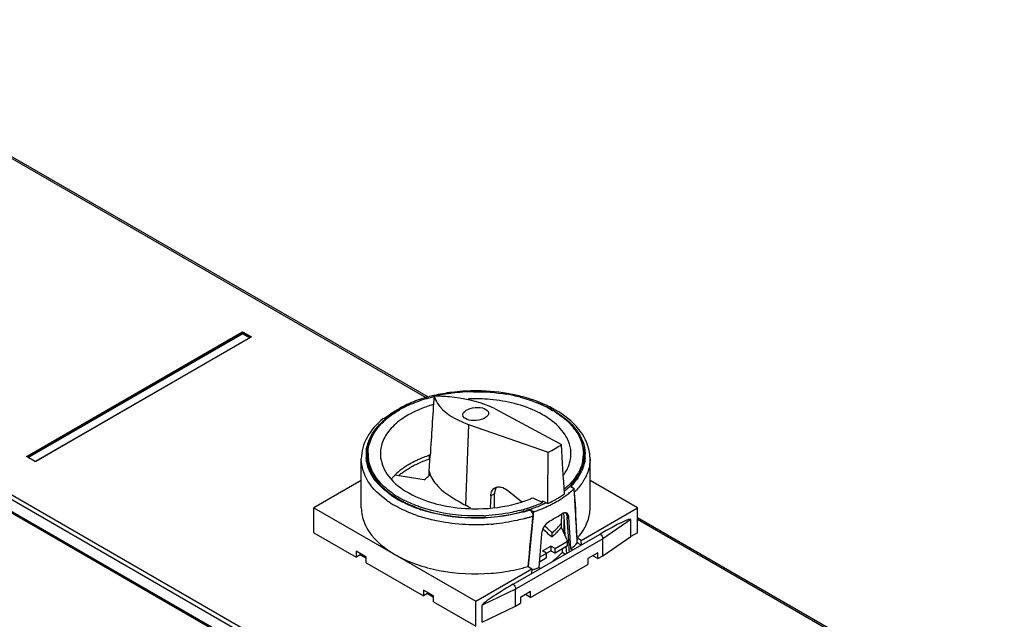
# Model space of a CAD drawing. Header units: inches. Extents: x 0 to 82.7, y 0 to 58.5.
# Tile 80 of 89: x 71.7 to 75.7, y 19.5 to 21.9. Entities that reach past the tile are written whole.
import ezdxf

# ---------------------------------------------------------------- set-up
doc = ezdxf.new("R2010")
doc.units = ezdxf.units.IN
doc.header["$LTSCALE"] = 4.547244
doc.header["$MEASUREMENT"] = 0
doc.layers.get('0').update_dxf_attribs({"linetype": 'CONTINUOUS'})

msp = doc.modelspace()

# ---------------------------------------------------------------- linework, layer by layer
at = {"color": 7, "linetype": 'CONTINUOUS'}
for p, q in [((70.6508, 21.9306), (73.3559, 20.3688)), ((73.364, 20.3708), (70.6607, 21.9316)), ((69.4462, 21.2351), (74.7008, 18.2015)), ((69.4278, 21.2258), (74.6821, 18.1923)), ((71.7049, 20.1275), (72.5926, 20.64)), ((71.7063, 20.1254), (72.594, 20.6379)), ((71.7069, 20.1232), (72.594, 20.6353)), ((71.71, 20.122), (72.5953, 20.6331)), ((72.594, 20.6353), (72.594, 20.6379)), ((72.6246, 20.6162), (72.5953, 20.6331)), ((72.5967, 20.6353), (72.5967, 20.6379)), ((72.5967, 20.6379), (72.6283, 20.6196)), ((72.6277, 20.6174), (72.5967, 20.6353)), ((72.5981, 20.64), (72.6297, 20.6217)), ((71.741, 20.1061), (72.6287, 20.6186)), ((72.6297, 20.6185), (71.742, 20.106)), ((72.6288, 20.6187), (72.6287, 20.6186)), ((72.6289, 20.6187), (72.629, 20.6189)), ((73.2932, 20.3482), (73.2896, 20.3477)), ((73.6386, 20.3224), (73.9124, 20.1748)), ((73.8764, 20.3165), (73.8772, 20.3161)), ((73.1765, 20.2824), (73.1818, 20.2839)), ((73.5281, 20.2586), (73.5169, 19.9243)), ((73.5281, 20.2586), (73.858, 20.1434)), ((71.7365, 20.106), (71.7049, 20.1243)), ((71.7057, 20.1245), (71.7057, 20.1247)), ((71.7059, 20.1244), (71.7058, 20.1244)), ((71.7375, 20.1061), (71.7059, 20.1244)), ((71.7374, 20.1062), (71.7375, 20.1061)), ((71.7392, 20.1057), (71.7375, 20.1061)), ((71.741, 20.1061), (71.7392, 20.1057)), ((71.741, 20.1061), (71.7411, 20.1062)), ((73.086, 19.9135), (73.086, 20.116)), ((73.3658, 20.1302), (73.3658, 20.1141)), ((73.3658, 20.1302), (73.3704, 20.1269)), ((73.3658, 20.1141), (73.3694, 20.1106)), ((73.3666, 20.0648), (73.3706, 20.1299)), ((74.0309, 19.9135), (74.0309, 20.116)), ((73.3666, 20.0475), (73.3666, 20.0648)), ((73.086, 20.0265), (72.8903, 19.9135)), ((73.3453, 20.0287), (73.2248, 20.0488)), ((74.2266, 19.9135), (74.0309, 20.0265)), ((71.5064, 19.9736), (74.326, 18.3457)), ((71.508, 19.9758), (74.3276, 18.3479)), ((73.6893, 19.9861), (73.7477, 19.9403)), ((73.9481, 20.0035), (73.9654, 19.9936)), ((73.9491, 20.0046), (73.9492, 20.0029)), ((73.952, 20.0029), (73.9491, 20.0046)), ((74.3184, 18.3479), (71.5068, 19.9713)), ((71.5068, 19.9708), (74.3184, 18.3475)), ((73.6205, 19.9629), (73.6187, 19.9143)), ((73.636, 19.9718), (73.6205, 19.9629)), ((73.636, 19.9164), (73.636, 19.9718)), ((73.7943, 19.9549), (73.8344, 19.9355)), ((73.8344, 19.9355), (73.8347, 19.942)), ((73.8347, 19.942), (73.8562, 19.9316)), ((72.8903, 19.8106), (72.8903, 19.9135)), ((72.8903, 19.9135), (73.5584, 19.5278)), ((73.7793, 19.9065), (73.7822, 19.9049)), ((73.7811, 19.9071), (73.7809, 19.9056)), ((73.7984, 19.8971), (73.7811, 19.9071)), ((73.9229, 19.8905), (73.9228, 19.8914)), ((73.9371, 19.8895), (73.9349, 19.8912)), ((73.9698, 19.9187), (73.9696, 19.9212)), ((73.994, 19.7792), (74.2266, 19.9135)), ((74.2266, 19.8106), (74.2266, 19.9135)), ((73.9126, 19.8874), (73.9119, 19.8493)), ((73.923, 19.888), (73.9229, 19.8905)), ((73.9236, 19.8795), (73.923, 19.888)), ((73.9254, 19.8501), (73.9236, 19.8795)), ((73.9246, 19.8059), (73.9246, 19.8633)), ((73.9264, 19.8341), (73.9254, 19.8501)), ((73.936, 19.8803), (73.9362, 19.8761)), ((73.9362, 19.8761), (73.9366, 19.8736)), ((73.9435, 19.8696), (73.9364, 19.8737)), ((73.9428, 19.7763), (73.9364, 19.8737)), ((74.1999, 19.866), (74.0838, 19.7861)), ((74.1999, 19.7953), (74.1999, 19.866)), ((75.7423, 18.9978), (74.2266, 19.8729)), ((74.2266, 19.8662), (75.7324, 18.9968)), ((72.8903, 19.8106), (73.0643, 19.7102)), ((73.8377, 19.8259), (73.8448, 19.8196)), ((73.8534, 19.8292), (73.8436, 19.8379)), ((73.8448, 19.8196), (73.8537, 19.8117)), ((73.8744, 19.8104), (73.8534, 19.8292)), ((73.8537, 19.8117), (73.8537, 19.8084)), ((73.8744, 19.7944), (73.8744, 19.8104)), ((73.9119, 19.8493), (73.9119, 19.8332)), ((73.9119, 19.8332), (73.9384, 19.7761)), ((73.9264, 19.8328), (73.9264, 19.8341)), ((73.9271, 19.8222), (73.9264, 19.8328)), ((73.9274, 19.8177), (73.9271, 19.8222)), ((73.9278, 19.8108), (73.9274, 19.8177)), ((73.9281, 19.8061), (73.9278, 19.8108)), ((74.2266, 19.8106), (74.1999, 19.7953)), ((73.7128, 19.5976), (74.0722, 19.8051)), ((74.0838, 19.7861), (73.7235, 19.578)), ((73.8537, 19.8084), (73.8744, 19.7944)), ((73.8862, 19.7459), (73.9384, 19.7761)), ((73.9283, 19.8026), (73.9281, 19.8061)), ((73.9285, 19.7985), (73.9283, 19.8026)), ((73.9286, 19.7972), (73.9285, 19.7985)), ((73.9384, 19.7568), (73.9384, 19.7761)), ((73.944, 19.7571), (73.9428, 19.7763)), ((73.9492, 19.7825), (73.949, 19.7852)), ((73.9775, 19.782), (73.9774, 19.7841)), ((73.9782, 19.7691), (73.9781, 19.7719)), ((73.994, 19.7792), (73.9782, 19.7883)), ((73.9782, 19.7691), (73.994, 19.76)), ((73.9786, 19.7719), (73.9788, 19.7691)), ((73.9954, 19.7608), (73.994, 19.7792)), ((74.0838, 19.7153), (74.1999, 19.7953)), ((74.0838, 19.7153), (74.0838, 19.7861)), ((73.0643, 19.7343), (73.0643, 19.7102)), ((73.106, 19.7102), (73.0643, 19.7343)), ((73.8695, 19.7363), (73.8239, 19.71)), ((73.8347, 19.7355), (73.8695, 19.7556)), ((73.8514, 19.7259), (73.8347, 19.7355)), ((73.8695, 19.7556), (73.8695, 19.7363)), ((73.8862, 19.7459), (73.8695, 19.7556)), ((73.8695, 19.7363), (73.8862, 19.7267)), ((73.9384, 19.7568), (73.8862, 19.7267)), ((73.8862, 19.7267), (73.8862, 19.7459)), ((73.9152, 19.7434), (73.9152, 19.7284)), ((73.9273, 19.7214), (73.9152, 19.7284)), ((73.9342, 19.7372), (73.9325, 19.7534)), ((73.9354, 19.7261), (73.9342, 19.7372)), ((73.9443, 19.7518), (73.944, 19.7571)), ((73.9452, 19.7385), (73.9443, 19.7518)), ((73.9456, 19.732), (73.9452, 19.7385)), ((73.9583, 19.7393), (73.9517, 19.7431)), ((73.081, 19.7198), (73.0643, 19.7102)), ((73.081, 19.7246), (73.081, 19.7198)), ((73.081, 19.7198), (73.106, 19.7054)), ((73.106, 19.6861), (73.106, 19.7102)), ((73.8514, 19.7066), (73.8221, 19.6896)), ((73.8514, 19.7066), (73.8514, 19.7259)), ((74.0637, 19.7279), (74.0219, 19.7037)), ((74.0219, 19.7037), (74.0219, 19.6796)), ((74.0637, 19.7037), (74.0428, 19.7158)), ((74.0637, 19.7037), (74.0637, 19.7279)), ((74.0637, 19.7037), (74.0838, 19.7153)), ((73.106, 19.6861), (73.3427, 19.5495)), ((73.5584, 19.5278), (73.791, 19.662)), ((73.7752, 19.6712), (73.791, 19.662)), ((73.7853, 19.543), (74.0219, 19.6796)), ((73.791, 19.662), (73.7896, 19.6419)), ((73.8202, 19.6671), (73.8267, 19.6634)), ((73.791, 19.6427), (73.7897, 19.6435)), ((73.3427, 19.5736), (73.3427, 19.5495)), ((73.3844, 19.5495), (73.3427, 19.5736)), ((73.7235, 19.578), (73.585, 19.511)), ((73.7235, 19.5073), (73.7235, 19.578)), ((73.7853, 19.5671), (73.7436, 19.543)), ((73.7853, 19.543), (73.7853, 19.5671)), ((73.3594, 19.5591), (73.3427, 19.5495)), ((73.3594, 19.5639), (73.3594, 19.5591)), ((73.3594, 19.5591), (73.3844, 19.5446)), ((73.3844, 19.5253), (73.3844, 19.5495)), ((73.3844, 19.5253), (73.5584, 19.4249)), ((73.5584, 19.4249), (73.5584, 19.5278)), ((73.7436, 19.543), (73.7436, 19.5189)), ((73.7853, 19.543), (73.7644, 19.5551)), ((73.585, 19.4403), (73.585, 19.511)), ((73.585, 19.4403), (73.7235, 19.5073)), ((73.7235, 19.5073), (73.7436, 19.5189))]:
    msp.add_line(p, q, dxfattribs=at)
for points in [[(72.594, 20.6379), (72.5937, 20.6387), (72.5932, 20.6394), (72.5926, 20.64)], [(72.5967, 20.6379), (72.5958, 20.6383), (72.5948, 20.6383), (72.594, 20.6379)], [(72.5953, 20.6355), (72.5948, 20.6355), (72.5944, 20.6354), (72.594, 20.6353)], [(72.5953, 20.6331), (72.5948, 20.6336), (72.5945, 20.634), (72.594, 20.6353)], [(72.5967, 20.6353), (72.5963, 20.6354), (72.5958, 20.6355), (72.5953, 20.6355)], [(72.5967, 20.6353), (72.5963, 20.6343), (72.5958, 20.6335), (72.5953, 20.6331)], [(72.5967, 20.6379), (72.597, 20.6387), (72.5974, 20.6394), (72.5981, 20.64)], [(72.6283, 20.6196), (72.6286, 20.6204), (72.6291, 20.6212), (72.6297, 20.6217)], [(72.629, 20.6189), (72.6289, 20.6192), (72.6283, 20.6196)], [(72.629, 20.6188), (72.629, 20.6188), (72.6289, 20.6187), (72.6287, 20.6186)], [(72.6297, 20.6185), (72.6291, 20.6187), (72.6288, 20.6187)], [(71.7063, 20.1254), (71.706, 20.1262), (71.7055, 20.1269), (71.7049, 20.1275)], [(71.7058, 20.1244), (71.7055, 20.1245), (71.7049, 20.1243)], [(71.7059, 20.1244), (71.7057, 20.1245), (71.7056, 20.1246)], [(71.7057, 20.1247), (71.7057, 20.1249), (71.7063, 20.1254)], [(71.7365, 20.106), (71.7372, 20.1062), (71.7374, 20.1062)], [(71.7411, 20.1062), (71.7414, 20.1062), (71.742, 20.106)]]:
    msp.add_lwpolyline(points, dxfattribs=at)
for centre, radius, start, end in [((73.5508, 19.661), 0.7356, 97.1062, 103.0013), ((73.5516, 19.6853), 0.708, 97.3497, 102.1233), ((73.558, 19.6057), 0.7914, 90.6227, 97.1276), ((73.5579, 19.6363), 0.7574, 90.6393, 97.3506), ((73.559, 19.6109), 0.7862, 80.509, 90.6979), ((73.5714, 19.7167), 0.6761, 75.3159, 80.1537), ((73.5705, 19.6833), 0.7129, 75.8054, 80.467), ((73.4716, 19.9228), 0.4566, 114.4319, 119.9211), ((73.4806, 19.8841), 0.5005, 113.3715, 117.1986), ((73.4801, 19.8935), 0.4877, 113.7615, 117.3754), ((73.4937, 19.8547), 0.5326, 112.8799, 113.4069), ((73.4906, 19.8825), 0.5011, 113.568, 114.5054), ((73.4912, 19.869), 0.5146, 113.6132, 113.7928), ((73.4924, 19.8663), 0.5175, 113.3789, 113.6131), ((73.4962, 19.8487), 0.5392, 112.5018, 112.8802), ((73.4945, 19.8615), 0.5228, 112.9326, 113.3785), ((73.5017, 19.8282), 0.5611, 111.8516, 112.2079), ((73.4983, 19.8437), 0.5445, 112.128, 112.5019), ((73.4942, 19.8742), 0.5102, 113.1725, 113.5697), ((142.8485, 15.8381), 69.6104, 176.261902, 176.465189), ((73.541, 19.7353), 0.6569, 103.6735, 103.798), ((73.5584, 19.6856), 0.6787, 84.911, 92.511), ((73.4488, 19.9524), 0.421, 119.4853, 121.3634), ((73.4627, 19.9195), 0.4608, 117.2297, 118.7924), ((73.4618, 19.9293), 0.4474, 117.3965, 119.4826), ((73.4808, 20.0289), 0.3332, 61.7363, 66.2724), ((73.657, 19.9329), 0.4433, 60.0178, 62.5474), ((73.6714, 19.969), 0.4035, 58.1761, 59.327), ((73.6689, 19.9537), 0.4194, 58.9492, 60.0032), ((73.6586, 19.9194), 0.46, 61.0348, 61.2565), ((73.663, 19.9275), 0.4508, 60.0035, 61.0376), ((73.6767, 19.9776), 0.3935, 57.5971, 58.1737), ((73.3586, 20.0705), 0.2719, 134.9571, 136.4698), ((73.3733, 20.0555), 0.2929, 130.9913, 134.9263), ((73.3674, 20.0712), 0.2746, 132.5904, 136.801), ((73.3865, 20.0406), 0.3129, 130.1092, 131.0241), ((73.3808, 20.0569), 0.2942, 131.6687, 132.6271), ((73.3962, 20.029), 0.328, 127.6295, 130.0969), ((73.66, 20.6371), 0.4008, 246.7721, 250.7823), ((73.2669, 20.131), 0.1574, 162.6313, 172.7814), ((73.281, 20.1266), 0.1721, 154.7439, 162.6151), ((73.8384, 20.1274), 0.1695, 19.4624, 20.8886), ((73.2576, 20.132), 0.1519, 172.923, 178.3851), ((73.2568, 20.1321), 0.1511, 178.3921, 184.4484), ((73.2594, 20.1321), 0.1498, 177.448, 184.4469), ((73.2604, 20.132), 0.1508, 172.854, 177.4427), ((73.2622, 20.1125), 0.1526, 170.6889, 172.9284), ((73.2635, 20.1123), 0.154, 169.8522, 170.6908), ((73.2642, 20.1122), 0.1546, 169.4329, 169.8525), ((73.262, 20.1369), 0.1484, 179.0937, 180.0005), ((73.263, 20.137), 0.1494, 180.0161, 187.923), ((73.8535, 20.137), 0.1498, 350.9295, 359.9771), ((73.8545, 20.1125), 0.1527, 7.0421, 9.131), ((73.8577, 20.1321), 0.1495, 0.0015, 2.094), ((73.8603, 20.1321), 0.1509, 0.4136, 2.4303), ((73.8567, 20.1156), 0.1742, 7.3953, 9.2902), ((73.8591, 20.1159), 0.1718, 1.4483, 7.401), ((73.2606, 20.1322), 0.151, 184.4479, 187.161), ((73.2626, 20.1324), 0.153, 187.1637, 190.0605), ((73.265, 20.1328), 0.1554, 190.0593, 192.1403), ((73.2621, 20.1208), 0.1486, 180.0016, 182.9981), ((73.2627, 20.1209), 0.1492, 182.9994, 185.7826), ((73.2635, 20.121), 0.15, 185.7818, 187.067), ((73.2642, 20.121), 0.1506, 187.0668, 187.9059), ((73.2653, 20.1373), 0.1518, 187.9188, 189.8729), ((73.2673, 20.1376), 0.1538, 189.8739, 192.0376), ((73.4637, 19.787), 0.3554, 119.9951, 121.3976), ((73.4793, 19.7595), 0.387, 115.8056, 119.9557), ((73.4965, 19.7245), 0.426, 113.485, 115.8347), ((73.4947, 19.7123), 0.4217, 114.1676, 115.8414), ((73.5138, 19.6681), 0.4699, 108.3599, 114.096), ((73.5063, 19.7022), 0.4504, 112.006, 113.4933), ((73.5172, 19.6749), 0.4798, 109.0554, 111.991), ((73.5248, 19.6531), 0.5029, 108.434, 109.0742), ((73.527, 19.6467), 0.5096, 107.905, 108.4342), ((73.8494, 20.1377), 0.154, 347.7707, 349.8746), ((73.851, 20.1373), 0.1523, 349.8767, 350.9389), ((73.8548, 20.1208), 0.1485, 357.2709, 0.0001), ((73.8554, 20.1126), 0.1518, 6.509, 7.0404), ((73.856, 20.1322), 0.1513, 352.9308, 355.555), ((73.8573, 20.1321), 0.1499, 355.5552, 359.9973), ((73.8599, 20.1321), 0.1513, 355.2952, 0.4081), ((73.8608, 20.116), 0.1701, 0.0003, 1.4374), ((73.4246, 19.8286), 0.2857, 126.6143, 129.4873), ((73.4517, 19.8066), 0.3324, 121.3779, 124.5045), ((73.4707, 19.7589), 0.3693, 118.8484, 119.9964), ((73.4823, 19.7375), 0.3937, 115.8263, 118.8292), ((73.4635, 20.0847), 0.099, 191.6399, 197.6894), ((73.4684, 20.0863), 0.1041, 197.671, 200.5958), ((73.8108, 20.1536), 0.196, 328.0964, 331.4667), ((73.8151, 20.1478), 0.1953, 328.8066, 332.0507), ((73.8164, 20.1484), 0.198, 328.3754, 331.8967), ((73.8204, 20.1449), 0.1892, 332.0666, 332.3798), ((73.8217, 20.1442), 0.1878, 332.3795, 332.9476), ((73.8262, 20.1419), 0.1827, 332.9377, 335.7607), ((73.8227, 20.145), 0.1909, 331.9153, 332.4705), ((73.8277, 20.1424), 0.1853, 332.458, 335.5883), ((73.8345, 20.1382), 0.1736, 335.7515, 340.1382), ((73.3684, 19.9031), 0.2045, 140.5627, 141.1177), ((73.3732, 19.8992), 0.2107, 138.5906, 140.5556), ((73.384, 19.8895), 0.2252, 134.9744, 138.5718), ((73.415, 19.8403), 0.2706, 129.5057, 130.4038), ((73.4785, 19.8908), 0.1918, 125.5724, 127.1478), ((73.4835, 19.8839), 0.2003, 124.1794, 125.5738), ((73.7564, 20.1958), 0.2649, 315.6315, 316.4431), ((73.8009, 20.1598), 0.2076, 325.3088, 328.1003), ((73.3784, 20.2143), 0.3005, 226.5421, 229.431), ((73.4396, 20.2949), 0.392, 235.3168, 240.1995), ((73.6738, 19.9735), 0.0376, 134.1747, 153.1907), ((73.7248, 20.2299), 0.3114, 309.8717, 310.4268), ((73.7277, 20.2264), 0.3068, 310.4269, 310.9298), ((73.7295, 20.222), 0.3091, 309.7591, 311.6666), ((73.7309, 20.2227), 0.302, 310.9295, 311.5667), ((73.7335, 20.2198), 0.2981, 311.5675, 311.8522), ((73.7232, 20.2453), 0.3494, 306.6777, 309.6557), ((73.7369, 20.216), 0.293, 311.8503, 312.7913), ((73.7356, 20.2151), 0.2999, 311.675, 311.9328), ((73.7403, 20.2123), 0.288, 312.7932, 313.0867), ((73.7403, 20.2099), 0.2929, 311.9282, 313.3599), ((73.7471, 20.2051), 0.278, 313.0754, 315.3127), ((73.745, 20.2048), 0.286, 313.3646, 313.6318), ((73.7503, 20.1994), 0.2784, 313.6256, 315.2915), ((73.7538, 20.1985), 0.2686, 315.3242, 315.6326), ((73.7377, 20.2277), 0.3266, 309.6689, 311.4808), ((73.7596, 20.1923), 0.27, 315.4381, 316.4513), ((73.7517, 20.212), 0.3056, 311.4688, 314.3795), ((73.7687, 20.1786), 0.2813, 314.9208, 317.1663), ((73.4304, 20.2809), 0.4129, 234.9043, 240.064), ((73.4367, 20.2918), 0.3976, 235.2362, 240.0558), ((73.4218, 20.2667), 0.3656, 234.9351, 235.238), ((73.438, 20.2907), 0.3945, 235.2936, 240.0544), ((73.4609, 20.3331), 0.4455, 240.0217, 242.836), ((73.461, 20.3301), 0.4402, 240.0187, 242.6287), ((73.456, 20.3227), 0.4243, 240.1421, 240.702), ((73.4641, 20.3373), 0.441, 240.7111, 242.6492), ((74.0213, 20.8598), 1.0628, 239.9925, 241.6662), ((73.5809, 20.4656), 0.5537, 285.2671, 286.3899), ((73.5879, 20.4423), 0.5294, 286.3802, 288.841), ((73.6, 20.4069), 0.492, 288.83, 292.0385), ((73.6118, 20.3775), 0.4603, 292.0584, 293.3581), ((73.6132, 20.4214), 0.5339, 289.1847, 294.4768), ((73.6351, 20.3708), 0.4858, 295.1043, 295.6967), ((73.6383, 20.3643), 0.4786, 295.6971, 296.1343), ((73.6476, 20.3771), 0.492, 295.0912, 298.2925), ((73.6626, 20.3375), 0.4599, 297.883, 299.9884), ((73.6641, 20.3462), 0.457, 298.3113, 299.9927), ((73.6873, 20.3069), 0.4112, 299.928, 305.3399), ((73.673, 20.3194), 0.439, 299.9977, 300.9261), ((73.694, 20.2853), 0.399, 300.8515, 306.4342), ((73.7138, 20.2577), 0.365, 306.5141, 306.698), ((73.519, 20.4667), 0.5914, 251.0023, 251.5281), ((73.5191, 20.4629), 0.5853, 250.8957, 251.509), ((73.1636, 19.2705), 0.7431, 59.7112, 61.6168), ((73.5804, 20.521), 0.6389, 284.5942, 285.3251), ((73.5829, 20.5117), 0.6292, 285.3254, 285.9076), ((73.5835, 20.5088), 0.6333, 285.555, 285.954), ((73.5833, 20.5137), 0.6405, 285.4499, 285.8475), ((73.5845, 20.5062), 0.6234, 285.9082, 286.0872), ((73.5873, 20.4965), 0.6134, 286.0846, 287.217), ((73.5847, 20.5046), 0.6289, 285.9542, 286.1232), ((73.5845, 20.5095), 0.6361, 285.8477, 286.0151), ((73.5882, 20.4927), 0.6165, 286.1191, 287.4924), ((73.5879, 20.4977), 0.6239, 286.0112, 287.3697), ((73.5903, 20.4867), 0.6031, 287.2197, 287.3946), ((73.5912, 20.484), 0.6003, 287.3946, 287.5768), ((73.5931, 20.4779), 0.5939, 287.576, 288.1844), ((73.592, 20.4804), 0.6037, 287.4966, 287.6668), ((73.5916, 20.4856), 0.6112, 287.3737, 287.5424), ((73.5935, 20.4757), 0.5987, 287.6665, 288.0766), ((73.5934, 20.4801), 0.6055, 287.5418, 288.045), ((73.5951, 20.4716), 0.5873, 288.1852, 288.4034), ((73.5976, 20.4642), 0.5795, 288.4021, 289.2494), ((73.5951, 20.475), 0.6001, 288.0456, 288.1723), ((73.5974, 20.464), 0.5864, 288.2553, 289.1209), ((73.765, 19.8802), 0.0303, 17.2635, 36.9376), ((73.6002, 20.456), 0.5779, 289.1221, 289.4611), ((73.615, 20.4159), 0.5353, 289.3948, 294.7019), ((73.614, 20.4408), 0.5741, 288.7344, 294.021), ((73.6324, 20.3767), 0.4923, 294.771, 295.1049), ((73.6327, 20.3973), 0.5268, 294.0868, 294.6205), ((73.638, 20.3859), 0.5142, 294.6179, 295.7852), ((73.6485, 20.3643), 0.4902, 295.7776, 297.8832), ((73.5171, 20.4646), 0.6165, 250.8785, 251.5753), ((73.5587, 20.6442), 0.7641, 272.545, 273.0797), ((73.5836, 20.517), 0.6713, 285.2722, 285.6606), ((73.5848, 20.5128), 0.6669, 285.6608, 285.8213), ((73.588, 20.5014), 0.655, 285.8178, 287.1133), ((73.5916, 20.4896), 0.6427, 287.1168, 287.2784), ((73.5952, 20.4782), 0.6308, 287.2751, 288.4729), ((73.8457, 19.9214), 0.1864, 335.1678, 337.7975), ((73.8524, 19.9187), 0.1792, 337.7952, 341.0021), ((73.5594, 20.6437), 0.8004, 274.5049, 275.2433), ((73.71, 20.0092), 0.258, 309.5965, 313.7543), ((73.7294, 19.9889), 0.2299, 313.7523, 318.2429), ((73.7294, 19.9729), 0.2299, 313.7522, 318.2429), ((73.7415, 19.9779), 0.2135, 318.2835, 319.6175), ((73.744, 19.9597), 0.2102, 318.2731, 320.9469), ((73.7505, 19.9704), 0.2018, 319.5974, 323.1102), ((73.7502, 19.9546), 0.2022, 320.9605, 321.5491), ((73.7541, 19.9515), 0.1972, 321.545, 323.1298), ((73.8339, 19.9271), 0.1995, 331.9107, 332.301), ((73.8385, 19.9247), 0.1944, 332.2906, 335.1648), ((73.7058, 19.998), 0.2644, 309.6231, 311.9589), ((73.7156, 19.987), 0.2497, 311.9639, 313.7869), ((73.7482, 19.973), 0.243, 316.5458, 317.1821), ((73.7345, 19.8904), 0.2427, 312.8944, 318.1333), ((73.7414, 19.9855), 0.321, 310.9434, 311.3617), ((73.5638, 20.4029), 0.7619, 275.1536, 282.4064), ((73.5799, 20.3277), 0.685, 282.4439, 286.5713), ((73.5963, 20.2531), 0.6273, 288.0326, 288.2404), ((73.6001, 20.2418), 0.6154, 288.237, 289.5016), ((73.6076, 20.2205), 0.5928, 289.4999, 291.0121), ((73.6788, 19.9579), 0.3304, 304.0235, 305.0176), ((73.5593, 20.4424), 0.8016, 274.5066, 275.2161)]:
    msp.add_arc(centre, radius, start, end, dxfattribs=at)
msp.add_ellipse((73.5584, 20.3014), major_axis=(0.0531, 0.0051), ratio=0.50306, dxfattribs=at)
for centre, major_axis, ratio, start_param, end_param in [((72.9865, 4.784), (0.7095, 21.2984), 0.02438, -0.778774, -0.764528), ((73.557, 20.302), (0.4652, 0.0442), 0.50306, 5.367257, 5.532705), ((74.24, 5.5078), (-0.8587, 20.3942), 0.020404, -0.783292, -0.769045), ((73.5584, 21.2344), (-0.351, 4.2206), 0.074936, 4.389773, 4.407765), ((73.5584, 21.2527), (-0.351, 4.2206), 0.074936, -1.931359, -1.883497), ((73.5584, 21.2344), (0.3216, 4.606), 0.075137, -1.911852, -1.860116), ((73.5584, 21.2344), (-0.351, 4.2206), 0.074936, 4.355399, 4.389145), ((73.5584, 21.2527), (0.3216, 4.606), 0.075137, -1.916055, -1.868192), ((73.5584, 20.7625), (-0.351, 4.2206), 0.074936, -1.810682, -1.790188), ((74.0722, 19.7922), (0.1276, 0.0743), 0.075336, -0.043799, 1.526997), ((73.5584, 20.7625), (0.3216, 4.606), 0.075137, -1.805654, -1.774884), ((73.5584, 20.7625), (-0.351, 4.2206), 0.074936, -1.820958, -1.811361), ((73.5584, 21.2344), (-0.351, 4.2206), 0.074936, -1.930863, -1.92831), ((73.7128, 19.5847), (0.1276, 0.0743), 0.075336, 7.810182, 9.380979)]:
    msp.add_ellipse(centre, major_axis=major_axis, ratio=ratio, start_param=start_param, end_param=end_param, dxfattribs=at)
for points in [[(72.5926, 20.64), (72.5942, 20.6409), (72.5965, 20.6409), (72.5981, 20.64)], [(73.5495, 20.3937), (73.5955, 20.3942), (73.6417, 20.3907), (73.687, 20.3828)], [(73.287, 20.3458), (73.2853, 20.3438), (73.2847, 20.3409), (73.2847, 20.3383)], [(73.8088, 20.3499), (73.8267, 20.343), (73.8444, 20.3352), (73.8614, 20.3263)], [(73.196, 20.2887), (73.2067, 20.297), (73.218, 20.3047), (73.2297, 20.3118)], [(74.0071, 20.1376), (74.0066, 20.1533), (74.0034, 20.1691), (73.9982, 20.1839)], [(71.742, 20.106), (71.7404, 20.1052), (71.7382, 20.1052), (71.7365, 20.106)], [(73.113, 20.1002), (73.116, 20.0863), (73.1209, 20.0728), (73.1272, 20.0602)], [(73.9999, 20.105), (73.9965, 20.0894), (73.9906, 20.0741), (73.9829, 20.06)], [(74.0107, 20.1197), (74.0091, 20.1012), (74.0041, 20.0828), (73.9964, 20.0659)], [(73.9975, 20.0793), (74.0006, 20.0905), (74.0026, 20.1021), (74.0031, 20.1138)], [(73.9978, 20.0792), (74.0018, 20.0903), (74.0046, 20.1019), (74.0061, 20.1136)], [(73.2542, 20.0579), (73.2644, 20.0655), (73.2751, 20.0724), (73.2861, 20.0788)], [(73.1512, 20.0179), (73.1442, 20.0262), (73.1377, 20.035), (73.132, 20.0442)], [(73.1717, 19.9961), (73.1645, 20.003), (73.1576, 20.0103), (73.1512, 20.0179)], [(73.3453, 20.0287), (73.3507, 20.0341), (73.3566, 20.0391), (73.3627, 20.0437)], [(73.3709, 20.0496), (73.3726, 20.0451), (73.3747, 20.0407), (73.3769, 20.0364)], [(73.9716, 20.0416), (73.9646, 20.0316), (73.9568, 20.0221), (73.9484, 20.0133)], [(73.9851, 20.0446), (73.9766, 20.0308), (73.9665, 20.018), (73.9553, 20.0063)], [(73.21, 19.9651), (73.2007, 19.9716), (73.1916, 19.9786), (73.183, 19.986)], [(73.6402, 19.9904), (73.6374, 19.9848), (73.636, 19.9782), (73.636, 19.9718)], [(73.6375, 19.996), (73.6426, 19.9989), (73.6486, 20.0002), (73.6544, 20.0002)], [(73.9581, 19.998), (73.9563, 19.9999), (73.9543, 20.0016), (73.952, 20.0029)], [(73.9673, 19.9794), (73.9672, 19.9811), (73.9669, 19.9828), (73.9664, 19.9844)], [(73.086, 19.9135), (73.086, 19.8921), (73.0906, 19.8703), (73.0988, 19.8504)], [(73.7822, 19.9049), (73.7836, 19.9041), (73.7848, 19.9031), (73.786, 19.9021)], [(73.786, 19.9021), (73.7872, 19.901), (73.7882, 19.8997), (73.7892, 19.8984)], [(73.92, 19.8912), (73.9174, 19.8902), (73.915, 19.8889), (73.9127, 19.8874)], [(73.9313, 19.8926), (73.9276, 19.8934), (73.9235, 19.8926), (73.92, 19.8912)], [(73.936, 19.8803), (73.9354, 19.8846), (73.934, 19.8891), (73.9312, 19.8924)], [(74.0218, 19.8603), (74.0277, 19.8773), (74.0309, 19.8955), (74.0309, 19.9135)], [(73.794, 19.8892), (73.7949, 19.8862), (73.7954, 19.883), (73.7951, 19.8799)], [(73.871, 19.8632), (73.8853, 19.8705), (73.8993, 19.8786), (73.9127, 19.8874)], [(73.9428, 19.8779), (73.942, 19.8822), (73.9403, 19.8866), (73.9371, 19.8895)], [(73.9435, 19.8696), (73.9435, 19.8724), (73.9433, 19.8752), (73.9428, 19.8779)], [(73.9535, 19.7446), (73.9622, 19.7523), (73.9705, 19.7604), (73.9782, 19.7691)], [(74.0722, 19.8051), (74.0787, 19.8016), (74.0838, 19.7935), (74.0838, 19.7861)], [(73.8684, 19.6873), (73.8793, 19.695), (73.8899, 19.7034), (73.8997, 19.7126)], [(73.7128, 19.5976), (73.7191, 19.5936), (73.7235, 19.5855), (73.7235, 19.578)]]:
    msp.add_open_spline(points, degree=3, dxfattribs=at)
for points, knots in [([(72.6297, 20.6217), (72.6302, 20.6214), (72.6311, 20.6201), (72.6302, 20.6189), (72.6297, 20.6185)], [0, 0, 0, 0, 0.500089, 1, 1, 1, 1]), ([(73.383, 20.3404), (73.3736, 20.3377), (73.3382, 20.3265), (73.3038, 20.3114), (73.28, 20.2976)], [0, 0, 0, 0, 0.262232, 1, 1, 1, 1]), ([(73.2896, 20.3477), (73.2891, 20.3475), (73.2881, 20.3469), (73.2874, 20.3462), (73.287, 20.3458)], [0, 0, 0, 0, 0.496001, 1, 1, 1, 1]), ([(73.3853, 20.3778), (73.3772, 20.3759), (73.3459, 20.368), (73.3151, 20.3579), (73.2928, 20.349)], [0, 0, 0, 0, 0.256361, 1, 1, 1, 1]), ([(73.2935, 20.3432), (73.3006, 20.3463), (73.3302, 20.3582), (73.3608, 20.3675), (73.3843, 20.3733)], [0, 0, 0, 0, 0.242301, 1, 1, 1, 1]), ([(73.3862, 20.3764), (73.4074, 20.3763), (73.485, 20.3728), (73.5631, 20.3568), (73.6149, 20.334)], [0, 0, 0, 0, 0.272489, 1, 1, 1, 1]), ([(73.3862, 20.3764), (73.3895, 20.3654), (73.4134, 20.3163), (73.4632, 20.2855), (73.502, 20.2688)], [0, 0, 0, 0, 0.21358, 1, 1, 1, 1]), ([(73.866, 20.2788), (73.85, 20.2903), (73.7742, 20.3349), (73.6862, 20.3555), (73.6186, 20.3615)], [0, 0, 0, 0, 0.22498, 1, 1, 1, 1]), ([(73.7427, 20.3707), (73.755, 20.3675), (73.8012, 20.3538), (73.8459, 20.3345), (73.8764, 20.3165)], [0, 0, 0, 0, 0.263674, 1, 1, 1, 1]), ([(73.8798, 20.3228), (73.8697, 20.3283), (73.8267, 20.3498), (73.7809, 20.3654), (73.7454, 20.3744)], [0, 0, 0, 0, 0.238203, 1, 1, 1, 1]), ([(73.1818, 20.2839), (73.1862, 20.2875), (73.2049, 20.302), (73.225, 20.3147), (73.2408, 20.3233)], [0, 0, 0, 0, 0.240247, 1, 1, 1, 1]), ([(73.1852, 20.2767), (73.1895, 20.2805), (73.2079, 20.296), (73.228, 20.3094), (73.2438, 20.3185)], [0, 0, 0, 0, 0.239428, 1, 1, 1, 1]), ([(73.28, 20.2976), (73.2724, 20.2932), (73.2446, 20.2758), (73.2192, 20.2541), (73.2038, 20.2356)], [0, 0, 0, 0, 0.268172, 1, 1, 1, 1]), ([(73.8852, 20.313), (73.9199, 20.2921), (73.9795, 20.2448), (74.0096, 20.1719), (74.011, 20.1385)], [0, 0, 0, 0, 0.548213, 1, 1, 1, 1]), ([(73.8875, 20.3097), (73.9206, 20.2888), (73.9772, 20.2413), (74.0033, 20.1694), (74.0033, 20.1369)], [0, 0, 0, 0, 0.546728, 1, 1, 1, 1]), ([(74.0286, 20.1438), (74.0229, 20.1785), (73.9862, 20.2501), (73.924, 20.2973), (73.8884, 20.3179)], [0, 0, 0, 0, 0.461353, 1, 1, 1, 1]), ([(73.1765, 20.2824), (73.15, 20.2608), (73.1048, 20.2119), (73.086, 20.1466), (73.086, 20.116)], [0, 0, 0, 0, 0.528346, 1, 1, 1, 1]), ([(73.1068, 20.1508), (73.108, 20.1602), (73.1167, 20.1999), (73.1401, 20.2353), (73.1614, 20.2578)], [0, 0, 0, 0, 0.23506, 1, 1, 1, 1]), ([(73.1136, 20.1393), (73.1139, 20.1604), (73.1247, 20.2051), (73.1512, 20.2421), (73.1672, 20.2592)], [0, 0, 0, 0, 0.474573, 1, 1, 1, 1]), ([(73.9403, 20.1921), (73.9368, 20.2002), (73.9186, 20.2341), (73.8899, 20.2615), (73.866, 20.2788)], [0, 0, 0, 0, 0.229411, 1, 1, 1, 1]), ([(73.1529, 20.2431), (73.1501, 20.2397), (73.1396, 20.2262), (73.1307, 20.2115), (73.1253, 20.2)], [0, 0, 0, 0, 0.259177, 1, 1, 1, 1]), ([(73.2038, 20.2356), (73.1912, 20.2205), (73.1707, 20.1878), (73.1641, 20.1493), (73.1648, 20.1313)], [0, 0, 0, 0, 0.521741, 1, 1, 1, 1]), ([(73.9967, 20.1878), (73.9948, 20.1928), (73.9861, 20.213), (73.9736, 20.2315), (73.9629, 20.2443)], [0, 0, 0, 0, 0.239918, 1, 1, 1, 1]), ([(73.952, 20.1313), (73.9527, 20.1467), (73.9497, 20.1678), (73.9425, 20.1872), (73.9403, 20.1921)], [0, 0, 0, 0, 0.742821, 1, 1, 1, 1]), ([(71.7049, 20.1243), (71.7044, 20.1246), (71.7035, 20.1259), (71.7044, 20.1272), (71.7049, 20.1275)], [0, 0, 0, 0, 0.500089, 1, 1, 1, 1]), ([(73.193, 19.9431), (73.1621, 19.9649), (73.1094, 20.0138), (73.086, 20.0841), (73.086, 20.116)], [0, 0, 0, 0, 0.54225, 1, 1, 1, 1]), ([(73.132, 20.0442), (73.1283, 20.0502), (73.1153, 20.0738), (73.1077, 20.1005), (73.1061, 20.1204)], [0, 0, 0, 0, 0.261663, 1, 1, 1, 1]), ([(73.2165, 19.9726), (73.2035, 19.9816), (73.1596, 20.0161), (73.1253, 20.0662), (73.1169, 20.1055)], [0, 0, 0, 0, 0.282704, 1, 1, 1, 1]), ([(73.1648, 20.1313), (73.166, 20.1031), (73.1907, 20.0417), (73.2719, 19.9744), (73.3843, 19.9278), (73.4704, 19.9138), (73.516, 19.9109)], [0, 0, 0, 0, 0.18963, 0.418121, 0.692899, 1, 1, 1, 1]), ([(73.9219, 20.0496), (73.9265, 20.0559), (73.9422, 20.0806), (73.9511, 20.1098), (73.952, 20.1313)], [0, 0, 0, 0, 0.265601, 1, 1, 1, 1]), ([(74.0309, 20.116), (74.0309, 20.0965), (74.0257, 20.0699), (74.0151, 20.0458), (74.012, 20.0397)], [0, 0, 0, 0, 0.741008, 1, 1, 1, 1]), ([(73.1272, 20.0602), (73.1315, 20.0515), (73.1533, 20.0154), (73.1853, 19.9861), (73.2118, 19.9675)], [0, 0, 0, 0, 0.229961, 1, 1, 1, 1]), ([(73.2634, 20.0805), (73.2598, 20.0781), (73.2463, 20.0684), (73.2336, 20.0575), (73.2248, 20.0488)], [0, 0, 0, 0, 0.259407, 1, 1, 1, 1]), ([(73.3769, 20.0364), (73.3818, 20.0272), (73.4111, 19.9861), (73.4554, 19.9593), (73.4898, 19.9394)], [0, 0, 0, 0, 0.206892, 1, 1, 1, 1]), ([(73.9491, 20.0046), (73.9524, 20.0079), (73.9645, 20.0209), (73.9753, 20.0353), (73.9821, 20.0466)], [0, 0, 0, 0, 0.259623, 1, 1, 1, 1]), ([(74.012, 20.0397), (74.0097, 20.0351), (73.9993, 20.0164), (73.986, 19.9993), (73.975, 19.9873)], [0, 0, 0, 0, 0.240001, 1, 1, 1, 1]), ([(73.6205, 19.9629), (73.6206, 19.9665), (73.6221, 19.9791), (73.6297, 19.9915), (73.6375, 19.996)], [0, 0, 0, 0, 0.284118, 1, 1, 1, 1]), ([(73.6544, 20.0002), (73.6573, 20.0001), (73.6699, 19.9985), (73.6816, 19.9921), (73.6893, 19.9861)], [0, 0, 0, 0, 0.225671, 1, 1, 1, 1]), ([(73.3265, 19.9076), (73.3204, 19.9097), (73.2969, 19.9182), (73.274, 19.9283), (73.2575, 19.9368)], [0, 0, 0, 0, 0.257268, 1, 1, 1, 1]), ([(73.2587, 19.9392), (73.264, 19.9365), (73.2864, 19.9254), (73.3096, 19.9161), (73.3275, 19.9099)], [0, 0, 0, 0, 0.242533, 1, 1, 1, 1]), ([(73.3295, 19.9167), (73.3235, 19.9187), (73.3003, 19.9272), (73.2777, 19.9372), (73.2615, 19.9456)], [0, 0, 0, 0, 0.25738, 1, 1, 1, 1]), ([(73.516, 19.9109), (73.534, 19.9098), (73.6047, 19.9082), (73.6759, 19.9175), (73.7267, 19.9314)], [0, 0, 0, 0, 0.254584, 1, 1, 1, 1]), ([(73.3152, 19.8822), (73.307, 19.885), (73.2759, 19.8966), (73.2457, 19.9108), (73.2244, 19.9231)], [0, 0, 0, 0, 0.259842, 1, 1, 1, 1]), ([(73.5926, 19.8808), (73.5697, 19.8798), (73.481, 19.8798), (73.3918, 19.8951), (73.3295, 19.9167)], [0, 0, 0, 0, 0.257532, 1, 1, 1, 1]), ([(73.7539, 19.8963), (73.6849, 19.8773), (73.5415, 19.8614), (73.3987, 19.8835), (73.3317, 19.9058)], [0, 0, 0, 0, 0.503165, 1, 1, 1, 1]), ([(73.3334, 19.9079), (73.4001, 19.8856), (73.5421, 19.8637), (73.6848, 19.8796), (73.7533, 19.8987)], [0, 0, 0, 0, 0.496917, 1, 1, 1, 1]), ([(73.7413, 19.9028), (73.73, 19.8998), (73.6834, 19.889), (73.6358, 19.8831), (73.5997, 19.8812)], [0, 0, 0, 0, 0.244273, 1, 1, 1, 1]), ([(73.9349, 19.8912), (73.9343, 19.8915), (73.9331, 19.8921), (73.9319, 19.8925), (73.9313, 19.8926)], [0, 0, 0, 0, 0.496404, 1, 1, 1, 1]), ([(73.0988, 19.8504), (73.104, 19.8379), (73.1335, 19.7841), (73.1834, 19.7442), (73.2244, 19.7206)], [0, 0, 0, 0, 0.223579, 1, 1, 1, 1]), ([(73.6223, 19.8458), (73.5965, 19.8437), (73.4955, 19.8407), (73.3935, 19.856), (73.3223, 19.8798)], [0, 0, 0, 0, 0.256345, 1, 1, 1, 1]), ([(73.7604, 19.8694), (73.7502, 19.8667), (73.7081, 19.8562), (73.6652, 19.8496), (73.6326, 19.8466)], [0, 0, 0, 0, 0.244453, 1, 1, 1, 1]), ([(73.8321, 19.8053), (73.8321, 19.811), (73.8372, 19.8346), (73.8547, 19.855), (73.871, 19.8632)], [0, 0, 0, 0, 0.237335, 1, 1, 1, 1]), ([(73.9782, 19.7883), (73.9813, 19.7919), (73.9932, 19.8059), (74.0035, 19.8212), (74.0099, 19.8332)], [0, 0, 0, 0, 0.259347, 1, 1, 1, 1]), ([(73.2244, 19.7206), (73.2806, 19.6882), (73.413, 19.6446), (73.5509, 19.6376), (73.6223, 19.6432)], [0, 0, 0, 0, 0.475166, 1, 1, 1, 1])]:
    msp.add_open_spline(points, degree=3, knots=knots, dxfattribs=at)

doc.saveas('drawing.dxf')
